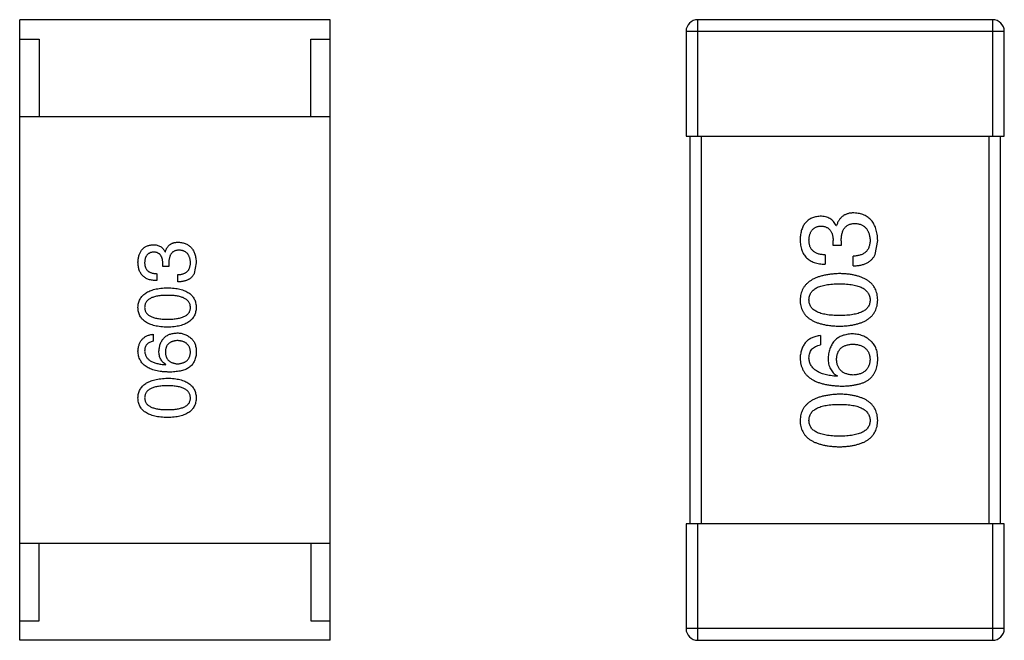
# Model space of a CAD drawing. Header units: inches. Extents: x -39 to 106, y -45 to 75.
# Tile 130 of 222: x 33.65 to 36.19, y 8.63 to 10.23. Entities that reach past the tile are written whole.
import ezdxf

# ---------------------------------------------------------------- set-up
doc = ezdxf.new("R2010")
doc.units = ezdxf.units.IN
doc.header["$LTSCALE"] = 1.21
doc.header["$MEASUREMENT"] = 0
doc.layers.get('0').update_dxf_attribs({"linetype": 'CONTINUOUS'})

msp = doc.modelspace()

# ---------------------------------------------------------------- linework, layer by layer
at = {"color": 7, "linetype": 'Continuous'}
for p, q in [((34.4516, 10.23), (33.6516, 10.23)), ((33.6516, 8.63), (33.6516, 10.23)), ((34.4516, 8.63), (34.4516, 10.23)), ((36.1589, 10.23), (35.3989, 10.23)), ((35.3989, 9.93), (35.3989, 10.23)), ((36.1589, 10.23), (36.1589, 9.93)), ((33.6516, 10.18), (33.7016, 10.18)), ((33.7016, 10.18), (33.7016, 9.98)), ((34.4016, 10.18), (34.4516, 10.18)), ((34.4016, 9.98), (34.4016, 10.18)), ((35.3689, 10.2), (36.1889, 10.2)), ((35.3689, 10.2), (35.3689, 9.93)), ((36.1889, 9.93), (36.1889, 10.2)), ((33.6516, 9.98), (34.4516, 9.98)), ((35.3689, 9.93), (36.1889, 9.93)), ((35.3789, 9.93), (35.3789, 8.93)), ((35.4089, 8.93), (35.4089, 9.93)), ((36.1489, 9.93), (36.1489, 8.93)), ((36.1789, 8.93), (36.1789, 9.93)), ((35.7556, 9.6991), (35.7567, 9.6991)), ((35.7479, 9.6478), (35.7479, 9.6609)), ((35.7687, 9.6478), (35.7479, 9.6478)), ((35.7687, 9.6598), (35.7687, 9.6478)), ((35.8561, 9.6248), (35.8627, 9.6609)), ((34.0261, 9.6318), (34.0269, 9.6318)), ((35.7272, 9.6237), (35.7272, 9.5997)), ((35.7993, 9.5953), (35.7993, 9.6204)), ((34.0203, 9.5933), (34.0203, 9.6031)), ((34.0359, 9.5933), (34.0203, 9.5933)), ((34.0359, 9.6023), (34.0359, 9.5933)), ((34.1064, 9.6031), (34.1015, 9.576)), ((34.0048, 9.5752), (34.0048, 9.5572)), ((34.0589, 9.5539), (34.0589, 9.5728)), ((33.9957, 9.4191), (33.9957, 9.4011)), ((35.7151, 9.4156), (35.7151, 9.3915)), ((34.0277, 9.3404), (34.0285, 9.3413)), ((35.7588, 9.3117), (35.7578, 9.3107)), ((36.1889, 8.93), (35.3689, 8.93)), ((35.3689, 8.93), (35.3689, 8.66)), ((35.3989, 8.63), (35.3989, 8.93)), ((36.1589, 8.93), (36.1589, 8.63)), ((36.1889, 8.66), (36.1889, 8.93)), ((33.6516, 8.88), (34.4516, 8.88)), ((33.7016, 8.68), (33.7016, 8.88)), ((34.4016, 8.88), (34.4016, 8.68)), ((33.6516, 8.68), (33.7016, 8.68)), ((34.4016, 8.68), (34.4516, 8.68)), ((36.1889, 8.66), (35.3689, 8.66)), ((34.4516, 8.63), (33.6516, 8.63)), ((35.3989, 8.63), (36.1589, 8.63))]:
    msp.add_line(p, q, dxfattribs=at)
for centre, start, end in [((35.3989, 10.2), 90, 180), ((36.1589, 10.2), 0, 90), ((35.3989, 8.66), 180, 270), ((36.1589, 8.66), 270, 0)]:
    msp.add_arc(centre, 0.03, start, end, dxfattribs=at)
for points, knots in [([(35.714, 9.7232), (35.7121, 9.723), (35.7082, 9.7227), (35.7025, 9.7216), (35.6973, 9.7201), (35.6924, 9.7183), (35.6879, 9.716), (35.6837, 9.7132), (35.6799, 9.7101), (35.6765, 9.7065), (35.6735, 9.7025), (35.6708, 9.6981), (35.6685, 9.6933), (35.6666, 9.688), (35.665, 9.6824), (35.6639, 9.6763), (35.663, 9.6698), (35.6628, 9.6654), (35.6627, 9.6631)], [0, 0, 0, 0, 0.067521, 0.132139, 0.193339, 0.252064, 0.309083, 0.364848, 0.420021, 0.475612, 0.532002, 0.589602, 0.649896, 0.712634, 0.778603, 0.848416, 0.922155, 1, 1, 1, 1]), ([(35.7556, 9.6991), (35.7546, 9.701), (35.7527, 9.7048), (35.749, 9.7097), (35.7447, 9.7139), (35.7398, 9.7173), (35.7342, 9.7199), (35.728, 9.7218), (35.7212, 9.723), (35.7165, 9.7231), (35.714, 9.7232)], [0, 0, 0, 0, 0.125227, 0.244792, 0.361427, 0.478215, 0.59667, 0.722058, 0.856314, 1, 1, 1, 1]), ([(35.8015, 9.7319), (35.8, 9.7319), (35.7973, 9.7319), (35.7932, 9.7314), (35.7893, 9.7309), (35.7856, 9.7299), (35.7821, 9.7288), (35.7788, 9.7274), (35.7757, 9.7257), (35.7727, 9.7238), (35.77, 9.7216), (35.7675, 9.7191), (35.7652, 9.7164), (35.7631, 9.7135), (35.7612, 9.7102), (35.7594, 9.7068), (35.7579, 9.703), (35.7571, 9.7004), (35.7567, 9.6991)], [0, 0, 0, 0, 0.071215, 0.138707, 0.20396, 0.266995, 0.327734, 0.387609, 0.445602, 0.503345, 0.561136, 0.618597, 0.677672, 0.738255, 0.799989, 0.863961, 0.930555, 1, 1, 1, 1]), ([(35.8627, 9.6609), (35.8625, 9.6636), (35.8623, 9.6689), (35.8614, 9.6767), (35.86, 9.6839), (35.8581, 9.6906), (35.8559, 9.6969), (35.8532, 9.7026), (35.85, 9.7078), (35.8464, 9.7126), (35.8423, 9.7168), (35.8378, 9.7205), (35.8328, 9.7237), (35.8274, 9.7264), (35.8216, 9.7286), (35.8153, 9.7302), (35.8085, 9.7314), (35.8039, 9.7317), (35.8015, 9.7319)], [0, 0, 0, 0, 0.078078, 0.151942, 0.221594, 0.28726, 0.350176, 0.409768, 0.467648, 0.523784, 0.578904, 0.634014, 0.689819, 0.746826, 0.805875, 0.867063, 0.931764, 1, 1, 1, 1]), ([(35.6856, 9.662), (35.6857, 9.6633), (35.6858, 9.666), (35.6863, 9.6699), (35.687, 9.6735), (35.6879, 9.6769), (35.689, 9.68), (35.6904, 9.6829), (35.6919, 9.6856), (35.6938, 9.6879), (35.6958, 9.6901), (35.6981, 9.692), (35.7005, 9.6936), (35.7032, 9.695), (35.7062, 9.6962), (35.7093, 9.697), (35.7127, 9.6977), (35.715, 9.6979), (35.7162, 9.698)], [0, 0, 0, 0, 0.078051, 0.151197, 0.220412, 0.286742, 0.34933, 0.409464, 0.467368, 0.52298, 0.578639, 0.633998, 0.690142, 0.746855, 0.805868, 0.867776, 0.932345, 1, 1, 1, 1]), ([(35.7162, 9.698), (35.7175, 9.698), (35.7199, 9.6978), (35.7234, 9.6973), (35.7266, 9.6965), (35.7297, 9.6954), (35.7325, 9.694), (35.735, 9.6923), (35.7374, 9.6904), (35.7395, 9.6882), (35.7414, 9.6857), (35.743, 9.683), (35.7444, 9.68), (35.7456, 9.6767), (35.7465, 9.6731), (35.7472, 9.6693), (35.7477, 9.6652), (35.7479, 9.6623), (35.7479, 9.6609)], [0, 0, 0, 0, 0.067741, 0.131599, 0.192143, 0.249977, 0.306453, 0.361639, 0.416449, 0.471489, 0.527582, 0.584873, 0.644974, 0.70814, 0.77492, 0.845909, 0.920585, 1, 1, 1, 1]), ([(35.7687, 9.6598), (35.7687, 9.6616), (35.7687, 9.6651), (35.7692, 9.6702), (35.7698, 9.6749), (35.7709, 9.6793), (35.7721, 9.6834), (35.7736, 9.6871), (35.7755, 9.6904), (35.7776, 9.6934), (35.78, 9.6961), (35.7827, 9.6983), (35.7857, 9.7003), (35.789, 9.7019), (35.7925, 9.7031), (35.7963, 9.704), (35.8005, 9.7045), (35.8033, 9.7046), (35.8048, 9.7046)], [0, 0, 0, 0, 0.082495, 0.159728, 0.232496, 0.300725, 0.365163, 0.425859, 0.483728, 0.538892, 0.592921, 0.646195, 0.699968, 0.754746, 0.811387, 0.870806, 0.933482, 1, 1, 1, 1]), ([(35.8048, 9.7046), (35.8062, 9.7045), (35.8091, 9.7043), (35.8132, 9.7035), (35.8171, 9.7025), (35.8206, 9.7012), (35.824, 9.6995), (35.8271, 9.6977), (35.8298, 9.6954), (35.8324, 9.6929), (35.8347, 9.69), (35.8367, 9.6869), (35.8384, 9.6835), (35.8399, 9.6797), (35.841, 9.6757), (35.842, 9.6714), (35.8427, 9.6668), (35.8429, 9.6636), (35.843, 9.662)], [0, 0, 0, 0, 0.068514, 0.133941, 0.195994, 0.255362, 0.312994, 0.369441, 0.424687, 0.480522, 0.537148, 0.594801, 0.654411, 0.716817, 0.781981, 0.850498, 0.923306, 1, 1, 1, 1]), ([(33.9564, 9.6047), (33.9565, 9.6065), (33.9566, 9.6098), (33.9573, 9.6147), (33.9582, 9.6192), (33.9594, 9.6235), (33.9608, 9.6274), (33.9625, 9.631), (33.9645, 9.6344), (33.9668, 9.6373), (33.9693, 9.64), (33.9722, 9.6424), (33.9753, 9.6444), (33.9787, 9.6462), (33.9824, 9.6476), (33.9863, 9.6486), (33.9905, 9.6494), (33.9934, 9.6497), (33.9949, 9.6498)], [0, 0, 0, 0, 0.077845, 0.151584, 0.221397, 0.287366, 0.350104, 0.410398, 0.467998, 0.524388, 0.579979, 0.635152, 0.690917, 0.747936, 0.806661, 0.867861, 0.932479, 1, 1, 1, 1]), ([(33.9949, 9.6498), (33.9968, 9.6498), (34.0003, 9.6497), (34.0054, 9.6488), (34.01, 9.6474), (34.0142, 9.6455), (34.0179, 9.6429), (34.0212, 9.6397), (34.0239, 9.636), (34.0253, 9.6332), (34.0261, 9.6318)], [0, 0, 0, 0, 0.143686, 0.277942, 0.40333, 0.521785, 0.638573, 0.755208, 0.874773, 1, 1, 1, 1]), ([(34.0269, 9.6318), (34.0272, 9.6328), (34.0278, 9.6347), (34.0289, 9.6375), (34.0303, 9.6401), (34.0317, 9.6425), (34.0333, 9.6447), (34.035, 9.6468), (34.0369, 9.6486), (34.0389, 9.6503), (34.0411, 9.6517), (34.0435, 9.653), (34.0459, 9.654), (34.0486, 9.6549), (34.0513, 9.6556), (34.0543, 9.656), (34.0573, 9.6563), (34.0594, 9.6564), (34.0605, 9.6564)], [0, 0, 0, 0, 0.069445, 0.136039, 0.200011, 0.261745, 0.322328, 0.381403, 0.438864, 0.496655, 0.554398, 0.612391, 0.672266, 0.733005, 0.79604, 0.861293, 0.928785, 1, 1, 1, 1]), ([(34.0605, 9.6564), (34.0623, 9.6562), (34.0658, 9.656), (34.0708, 9.6551), (34.0756, 9.6539), (34.0799, 9.6522), (34.084, 9.6502), (34.0877, 9.6478), (34.0911, 9.645), (34.0942, 9.6419), (34.0969, 9.6383), (34.0993, 9.6344), (34.1013, 9.6301), (34.103, 9.6254), (34.1044, 9.6204), (34.1054, 9.615), (34.1061, 9.6092), (34.1063, 9.6052), (34.1064, 9.6031)], [0, 0, 0, 0, 0.068236, 0.132937, 0.194125, 0.253174, 0.310181, 0.365986, 0.421096, 0.476216, 0.532352, 0.590232, 0.649824, 0.71274, 0.778406, 0.848058, 0.921922, 1, 1, 1, 1]), ([(35.6627, 9.6631), (35.6628, 9.6605), (35.6629, 9.6556), (35.6638, 9.6486), (35.6651, 9.6419), (35.667, 9.6358), (35.6693, 9.6301), (35.6721, 9.6249), (35.6754, 9.6202), (35.6793, 9.616), (35.6836, 9.6122), (35.6884, 9.609), (35.6937, 9.6062), (35.6994, 9.6039), (35.7057, 9.6021), (35.7124, 9.6008), (35.7196, 9.5999), (35.7246, 9.5998), (35.7272, 9.5997)], [0, 0, 0, 0, 0.073232, 0.142595, 0.207997, 0.270074, 0.329156, 0.386529, 0.441846, 0.496976, 0.551877, 0.607941, 0.665637, 0.725446, 0.788542, 0.855101, 0.925196, 1, 1, 1, 1]), ([(35.7272, 9.6237), (35.7255, 9.6238), (35.7222, 9.6239), (35.7175, 9.6245), (35.7131, 9.6253), (35.709, 9.6264), (35.7053, 9.6278), (35.7019, 9.6295), (35.6987, 9.6315), (35.696, 9.6338), (35.6935, 9.6363), (35.6914, 9.6391), (35.6896, 9.6423), (35.6881, 9.6457), (35.687, 9.6493), (35.6862, 9.6533), (35.6857, 9.6575), (35.6857, 9.6605), (35.6856, 9.662)], [0, 0, 0, 0, 0.078134, 0.15164, 0.221358, 0.286689, 0.348614, 0.407697, 0.464247, 0.520153, 0.574432, 0.629291, 0.684538, 0.742032, 0.801329, 0.863637, 0.930123, 1, 1, 1, 1]), ([(35.843, 9.662), (35.843, 9.6603), (35.8429, 9.6571), (35.8424, 9.6525), (35.8415, 9.6482), (35.8403, 9.6443), (35.8388, 9.6405), (35.8369, 9.6371), (35.8347, 9.6341), (35.8321, 9.6313), (35.8292, 9.6289), (35.8259, 9.6267), (35.8223, 9.6249), (35.8184, 9.6233), (35.8141, 9.6221), (35.8094, 9.6213), (35.8045, 9.6206), (35.8011, 9.6205), (35.7993, 9.6204)], [0, 0, 0, 0, 0.071272, 0.13882, 0.201858, 0.262757, 0.320043, 0.376709, 0.431462, 0.486034, 0.541209, 0.597703, 0.65589, 0.717768, 0.782056, 0.850407, 0.92277, 1, 1, 1, 1]), ([(33.9966, 9.631), (33.9957, 9.6309), (33.9939, 9.6307), (33.9914, 9.6302), (33.989, 9.6296), (33.9868, 9.6287), (33.9848, 9.6277), (33.9829, 9.6264), (33.9812, 9.625), (33.9797, 9.6234), (33.9783, 9.6216), (33.9772, 9.6196), (33.9761, 9.6175), (33.9753, 9.6151), (33.9746, 9.6126), (33.9741, 9.6099), (33.9737, 9.607), (33.9737, 9.605), (33.9736, 9.6039)], [0, 0, 0, 0, 0.067655, 0.132224, 0.194132, 0.253145, 0.309858, 0.366002, 0.421361, 0.47702, 0.532632, 0.590536, 0.65067, 0.713258, 0.779588, 0.848803, 0.921949, 1, 1, 1, 1]), ([(34.0203, 9.6031), (34.0203, 9.6042), (34.0202, 9.6063), (34.0198, 9.6094), (34.0193, 9.6123), (34.0186, 9.615), (34.0177, 9.6174), (34.0166, 9.6197), (34.0154, 9.6217), (34.014, 9.6236), (34.0124, 9.6253), (34.0107, 9.6267), (34.0087, 9.628), (34.0066, 9.629), (34.0044, 9.6298), (34.0019, 9.6304), (33.9993, 9.6308), (33.9975, 9.6309), (33.9966, 9.631)], [0, 0, 0, 0, 0.079415, 0.154091, 0.22508, 0.29186, 0.355026, 0.415127, 0.472418, 0.528511, 0.583551, 0.638361, 0.693547, 0.750023, 0.807857, 0.868401, 0.932259, 1, 1, 1, 1]), ([(34.063, 9.6359), (34.0619, 9.6359), (34.0597, 9.6358), (34.0566, 9.6354), (34.0538, 9.6348), (34.0511, 9.6339), (34.0487, 9.6327), (34.0464, 9.6312), (34.0444, 9.6295), (34.0426, 9.6275), (34.041, 9.6252), (34.0396, 9.6228), (34.0385, 9.62), (34.0376, 9.6169), (34.0368, 9.6136), (34.0363, 9.6101), (34.0359, 9.6063), (34.0359, 9.6036), (34.0359, 9.6023)], [0, 0, 0, 0, 0.066518, 0.129194, 0.188613, 0.245254, 0.300032, 0.353805, 0.407079, 0.461108, 0.516272, 0.574141, 0.634837, 0.699275, 0.767504, 0.840272, 0.917505, 1, 1, 1, 1]), ([(34.0916, 9.6039), (34.0916, 9.6051), (34.0914, 9.6075), (34.0909, 9.611), (34.0902, 9.6142), (34.0893, 9.6172), (34.0882, 9.62), (34.0869, 9.6226), (34.0854, 9.625), (34.0837, 9.6271), (34.0818, 9.629), (34.0797, 9.6307), (34.0774, 9.6321), (34.0749, 9.6333), (34.0722, 9.6343), (34.0693, 9.6351), (34.0662, 9.6356), (34.064, 9.6358), (34.063, 9.6359)], [0, 0, 0, 0, 0.076694, 0.149502, 0.218019, 0.283183, 0.345589, 0.405199, 0.462852, 0.519478, 0.575313, 0.630559, 0.687006, 0.744638, 0.804006, 0.866059, 0.931486, 1, 1, 1, 1]), ([(35.7993, 9.5953), (35.8011, 9.5954), (35.8046, 9.5955), (35.8097, 9.5959), (35.8145, 9.5966), (35.8192, 9.5975), (35.8236, 9.5986), (35.8277, 9.5999), (35.8317, 9.6014), (35.8353, 9.6032), (35.8388, 9.6051), (35.842, 9.6073), (35.845, 9.6097), (35.8477, 9.6123), (35.8502, 9.6151), (35.8524, 9.6181), (35.8545, 9.6213), (35.8556, 9.6236), (35.8561, 9.6248)], [0, 0, 0, 0, 0.078937, 0.154495, 0.226898, 0.296844, 0.363348, 0.427781, 0.48946, 0.549586, 0.607902, 0.664733, 0.720805, 0.776157, 0.831175, 0.886736, 0.943094, 1, 1, 1, 1]), ([(34.0048, 9.5572), (34.0028, 9.5573), (33.9991, 9.5574), (33.9937, 9.558), (33.9886, 9.559), (33.984, 9.5604), (33.9796, 9.5621), (33.9757, 9.5642), (33.9721, 9.5666), (33.9688, 9.5694), (33.966, 9.5726), (33.9635, 9.5761), (33.9614, 9.58), (33.9596, 9.5843), (33.9582, 9.5889), (33.9573, 9.5939), (33.9566, 9.5992), (33.9565, 9.6029), (33.9564, 9.6047)], [0, 0, 0, 0, 0.074804, 0.144899, 0.211458, 0.274554, 0.334363, 0.392059, 0.448123, 0.503024, 0.558154, 0.613471, 0.670844, 0.729926, 0.792003, 0.857405, 0.926768, 1, 1, 1, 1]), ([(33.9736, 9.6039), (33.9736, 9.6028), (33.9737, 9.6006), (33.974, 9.5974), (33.9746, 9.5944), (33.9755, 9.5917), (33.9766, 9.5891), (33.9779, 9.5868), (33.9795, 9.5847), (33.9814, 9.5828), (33.9834, 9.5811), (33.9858, 9.5796), (33.9884, 9.5783), (33.9912, 9.5773), (33.9942, 9.5764), (33.9975, 9.5758), (34.0011, 9.5754), (34.0035, 9.5753), (34.0048, 9.5752)], [0, 0, 0, 0, 0.069877, 0.136363, 0.198671, 0.257968, 0.315462, 0.370709, 0.425568, 0.479847, 0.535753, 0.592303, 0.651386, 0.713311, 0.778642, 0.84836, 0.921866, 1, 1, 1, 1]), ([(34.0589, 9.5728), (34.0602, 9.5728), (34.0628, 9.5729), (34.0665, 9.5734), (34.0699, 9.574), (34.0732, 9.575), (34.0761, 9.5761), (34.0788, 9.5775), (34.0813, 9.5791), (34.0835, 9.5809), (34.0854, 9.583), (34.0871, 9.5853), (34.0885, 9.5878), (34.0896, 9.5906), (34.0905, 9.5936), (34.0912, 9.5969), (34.0916, 9.6003), (34.0916, 9.6027), (34.0916, 9.6039)], [0, 0, 0, 0, 0.07723, 0.149593, 0.217944, 0.282232, 0.34411, 0.402297, 0.458791, 0.513966, 0.568538, 0.623291, 0.679957, 0.737243, 0.798142, 0.86118, 0.928728, 1, 1, 1, 1]), ([(34.1015, 9.576), (34.1011, 9.5752), (34.1002, 9.5734), (34.0987, 9.571), (34.097, 9.5687), (34.0952, 9.5666), (34.0931, 9.5647), (34.0909, 9.5629), (34.0885, 9.5613), (34.0859, 9.5598), (34.0831, 9.5585), (34.0802, 9.5573), (34.0771, 9.5564), (34.0738, 9.5556), (34.0703, 9.5549), (34.0666, 9.5544), (34.0628, 9.5541), (34.0602, 9.554), (34.0589, 9.5539)], [0, 0, 0, 0, 0.056906, 0.113264, 0.168825, 0.223843, 0.279195, 0.335267, 0.392098, 0.450414, 0.51054, 0.572219, 0.636652, 0.703156, 0.773102, 0.845505, 0.921063, 1, 1, 1, 1]), ([(35.7643, 9.5754), (35.7603, 9.5752), (35.7525, 9.5749), (35.7412, 9.5737), (35.7306, 9.5721), (35.7208, 9.5701), (35.7118, 9.5675), (35.7035, 9.5645), (35.696, 9.561), (35.6892, 9.557), (35.6832, 9.5525), (35.6779, 9.5475), (35.6734, 9.542), (35.6697, 9.5361), (35.6668, 9.5296), (35.6646, 9.5227), (35.6631, 9.5153), (35.6628, 9.5102), (35.6627, 9.5076)], [0, 0, 0, 0, 0.088475, 0.171606, 0.249595, 0.322626, 0.391327, 0.455765, 0.516374, 0.573675, 0.628522, 0.681161, 0.732559, 0.783563, 0.83504, 0.887639, 0.942585, 1, 1, 1, 1]), ([(35.8627, 9.5076), (35.8626, 9.5103), (35.8623, 9.5154), (35.8611, 9.523), (35.859, 9.53), (35.8563, 9.5365), (35.8527, 9.5425), (35.8484, 9.548), (35.8434, 9.553), (35.8375, 9.5575), (35.831, 9.5615), (35.8236, 9.565), (35.8156, 9.568), (35.8068, 9.5705), (35.7972, 9.5725), (35.7869, 9.574), (35.7759, 9.575), (35.7682, 9.5752), (35.7643, 9.5754)], [0, 0, 0, 0, 0.059134, 0.115603, 0.169236, 0.221572, 0.273254, 0.32474, 0.377319, 0.431815, 0.488555, 0.548609, 0.612242, 0.680182, 0.75251, 0.829782, 0.91231, 1, 1, 1, 1]), ([(35.6856, 9.5076), (35.6857, 9.5093), (35.6858, 9.5126), (35.6867, 9.5173), (35.6883, 9.5218), (35.6904, 9.5259), (35.6933, 9.5296), (35.6967, 9.5331), (35.7007, 9.5361), (35.7054, 9.5389), (35.7106, 9.5414), (35.7165, 9.5435), (35.723, 9.5452), (35.73, 9.5467), (35.7377, 9.5478), (35.7461, 9.5486), (35.755, 9.5491), (35.7611, 9.5491), (35.7643, 9.5492)], [0, 0, 0, 0, 0.050604, 0.098688, 0.145699, 0.191791, 0.238625, 0.286717, 0.337546, 0.391814, 0.449755, 0.512106, 0.579685, 0.652048, 0.730262, 0.814146, 0.904281, 1, 1, 1, 1]), ([(35.7643, 9.5492), (35.7674, 9.5491), (35.7735, 9.5491), (35.7823, 9.5486), (35.7905, 9.5478), (35.7982, 9.5467), (35.8052, 9.5452), (35.8116, 9.5434), (35.8175, 9.5414), (35.8227, 9.5389), (35.8274, 9.5362), (35.8314, 9.533), (35.8349, 9.5296), (35.8377, 9.5259), (35.84, 9.5218), (35.8417, 9.5173), (35.8427, 9.5126), (35.8429, 9.5093), (35.843, 9.5076)], [0, 0, 0, 0, 0.094834, 0.184067, 0.267029, 0.344713, 0.417334, 0.484367, 0.546941, 0.604717, 0.65953, 0.710539, 0.759381, 0.806382, 0.853027, 0.900623, 0.949121, 1, 1, 1, 1]), ([(33.9564, 9.4882), (33.9565, 9.4901), (33.9567, 9.494), (33.9578, 9.4995), (33.9595, 9.5047), (33.9617, 9.5095), (33.9644, 9.514), (33.9678, 9.5181), (33.9718, 9.5218), (33.9763, 9.5252), (33.9814, 9.5282), (33.987, 9.5308), (33.9932, 9.5331), (34, 9.535), (34.0074, 9.5365), (34.0153, 9.5377), (34.0238, 9.5386), (34.0296, 9.5388), (34.0326, 9.539)], [0, 0, 0, 0, 0.057415, 0.112361, 0.16496, 0.216437, 0.267441, 0.318839, 0.371478, 0.426325, 0.483626, 0.544235, 0.608673, 0.677374, 0.750405, 0.828394, 0.911525, 1, 1, 1, 1]), ([(34.0326, 9.5193), (34.0302, 9.5193), (34.0256, 9.5192), (34.0189, 9.5189), (34.0127, 9.5183), (34.0069, 9.5174), (34.0016, 9.5164), (33.9968, 9.515), (33.9924, 9.5135), (33.9884, 9.5117), (33.9849, 9.5095), (33.9819, 9.5072), (33.9793, 9.5047), (33.9772, 9.5019), (33.9756, 9.4988), (33.9744, 9.4954), (33.9738, 9.4919), (33.9737, 9.4894), (33.9736, 9.4882)], [0, 0, 0, 0, 0.095719, 0.185854, 0.269738, 0.347952, 0.420315, 0.487894, 0.550245, 0.608186, 0.662454, 0.713283, 0.761375, 0.808209, 0.854301, 0.901312, 0.949396, 1, 1, 1, 1]), ([(34.0326, 9.539), (34.0356, 9.5389), (34.0413, 9.5387), (34.0496, 9.5379), (34.0573, 9.5368), (34.0645, 9.5353), (34.0711, 9.5334), (34.0771, 9.5312), (34.0826, 9.5286), (34.0875, 9.5256), (34.0919, 9.5222), (34.0957, 9.5185), (34.0989, 9.5143), (34.1016, 9.5098), (34.1036, 9.5049), (34.1052, 9.4997), (34.1061, 9.494), (34.1063, 9.4901), (34.1064, 9.4882)], [0, 0, 0, 0, 0.08769, 0.170218, 0.24749, 0.319818, 0.387758, 0.451391, 0.511445, 0.568185, 0.622681, 0.67526, 0.726746, 0.778428, 0.830764, 0.884397, 0.940866, 1, 1, 1, 1]), ([(34.0916, 9.4882), (34.0916, 9.4894), (34.0914, 9.4919), (34.0906, 9.4955), (34.0894, 9.4988), (34.0877, 9.5018), (34.0856, 9.5047), (34.083, 9.5072), (34.0799, 9.5096), (34.0764, 9.5116), (34.0725, 9.5135), (34.0681, 9.515), (34.0633, 9.5164), (34.058, 9.5174), (34.0523, 9.5183), (34.0461, 9.5189), (34.0395, 9.5192), (34.035, 9.5193), (34.0326, 9.5193)], [0, 0, 0, 0, 0.050879, 0.099377, 0.146973, 0.193618, 0.240619, 0.289461, 0.34047, 0.395283, 0.453059, 0.515633, 0.582666, 0.655287, 0.732971, 0.815933, 0.905166, 1, 1, 1, 1]), ([(35.6627, 9.5076), (35.6628, 9.505), (35.663, 9.4998), (35.6643, 9.4923), (35.6665, 9.4853), (35.6693, 9.4787), (35.673, 9.4727), (35.6774, 9.4672), (35.6826, 9.4622), (35.6887, 9.4577), (35.6954, 9.4537), (35.703, 9.4503), (35.7113, 9.4472), (35.7204, 9.4448), (35.7303, 9.4427), (35.741, 9.4413), (35.7524, 9.4403), (35.7603, 9.44), (35.7643, 9.4399)], [0, 0, 0, 0, 0.057911, 0.113262, 0.165956, 0.217443, 0.268511, 0.319665, 0.372, 0.426129, 0.483365, 0.543779, 0.607756, 0.676562, 0.749704, 0.827713, 0.911177, 1, 1, 1, 1]), ([(35.7643, 9.4672), (35.7611, 9.4672), (35.755, 9.4673), (35.7461, 9.4678), (35.7377, 9.4685), (35.73, 9.4696), (35.723, 9.4711), (35.7165, 9.4727), (35.7106, 9.4748), (35.7054, 9.4772), (35.7007, 9.4798), (35.6967, 9.4828), (35.6933, 9.4862), (35.6904, 9.4898), (35.6883, 9.4938), (35.6867, 9.4982), (35.6858, 9.5028), (35.6857, 9.506), (35.6856, 9.5076)], [0, 0, 0, 0, 0.096452, 0.187278, 0.271765, 0.350519, 0.423437, 0.491321, 0.554011, 0.612224, 0.666281, 0.717003, 0.764884, 0.811423, 0.856783, 0.902993, 0.950236, 1, 1, 1, 1]), ([(35.7643, 9.4399), (35.7682, 9.44), (35.7759, 9.4403), (35.7869, 9.4413), (35.7972, 9.4427), (35.8068, 9.4448), (35.8156, 9.4473), (35.8236, 9.4503), (35.831, 9.4537), (35.8375, 9.4578), (35.8434, 9.4622), (35.8484, 9.4672), (35.8527, 9.4727), (35.8563, 9.4788), (35.859, 9.4853), (35.8611, 9.4923), (35.8623, 9.4998), (35.8626, 9.505), (35.8627, 9.5076)], [0, 0, 0, 0, 0.087693, 0.170223, 0.247496, 0.319826, 0.387768, 0.451403, 0.511459, 0.568358, 0.622671, 0.675251, 0.726739, 0.778422, 0.830759, 0.884394, 0.940865, 1, 1, 1, 1]), ([(35.843, 9.5076), (35.8429, 9.506), (35.8428, 9.5028), (35.8419, 9.4982), (35.8404, 9.4938), (35.8381, 9.4899), (35.8354, 9.4862), (35.832, 9.4828), (35.8279, 9.4798), (35.8232, 9.4772), (35.818, 9.4748), (35.8121, 9.4727), (35.8056, 9.4711), (35.7986, 9.4696), (35.7909, 9.4685), (35.7826, 9.4678), (35.7736, 9.4673), (35.7675, 9.4672), (35.7643, 9.4672)], [0, 0, 0, 0, 0.049766, 0.097012, 0.143225, 0.188786, 0.235079, 0.282962, 0.333687, 0.387747, 0.445963, 0.508657, 0.576545, 0.649868, 0.72822, 0.812712, 0.903543, 1, 1, 1, 1]), ([(34.0326, 9.4373), (34.0296, 9.4374), (34.0237, 9.4376), (34.0151, 9.4384), (34.0071, 9.4395), (33.9997, 9.441), (33.9929, 9.4429), (33.9867, 9.4451), (33.981, 9.4477), (33.9759, 9.4507), (33.9714, 9.4541), (33.9675, 9.4579), (33.9641, 9.462), (33.9613, 9.4665), (33.9592, 9.4714), (33.9576, 9.4767), (33.9567, 9.4823), (33.9565, 9.4862), (33.9564, 9.4882)], [0, 0, 0, 0, 0.088823, 0.172287, 0.250296, 0.323438, 0.392244, 0.456221, 0.516635, 0.573871, 0.628, 0.680335, 0.731489, 0.782557, 0.834044, 0.886738, 0.942089, 1, 1, 1, 1]), ([(33.9736, 9.4882), (33.9737, 9.4869), (33.9738, 9.4845), (33.9744, 9.4811), (33.9756, 9.4778), (33.9772, 9.4748), (33.9793, 9.4721), (33.9819, 9.4696), (33.9849, 9.4673), (33.9884, 9.4653), (33.9924, 9.4635), (33.9968, 9.462), (34.0016, 9.4607), (34.0069, 9.4596), (34.0127, 9.4588), (34.0189, 9.4583), (34.0256, 9.4579), (34.0302, 9.4579), (34.0326, 9.4578)], [0, 0, 0, 0, 0.049764, 0.097007, 0.143217, 0.188577, 0.235116, 0.282997, 0.333719, 0.387776, 0.445989, 0.508679, 0.576563, 0.649481, 0.728235, 0.812722, 0.903548, 1, 1, 1, 1]), ([(34.0326, 9.4578), (34.035, 9.4579), (34.0396, 9.4579), (34.0463, 9.4583), (34.0525, 9.4588), (34.0583, 9.4596), (34.0636, 9.4607), (34.0685, 9.462), (34.0729, 9.4635), (34.0768, 9.4653), (34.0803, 9.4673), (34.0834, 9.4696), (34.0859, 9.4721), (34.088, 9.4748), (34.0897, 9.4778), (34.0908, 9.4811), (34.0915, 9.4845), (34.0916, 9.4869), (34.0916, 9.4882)], [0, 0, 0, 0, 0.096457, 0.187288, 0.27178, 0.350132, 0.423455, 0.491343, 0.554037, 0.612253, 0.666313, 0.717038, 0.764921, 0.811214, 0.856775, 0.902988, 0.950234, 1, 1, 1, 1]), ([(34.1064, 9.4882), (34.1063, 9.4862), (34.1061, 9.4823), (34.1052, 9.4767), (34.1036, 9.4714), (34.1016, 9.4665), (34.0989, 9.462), (34.0957, 9.4579), (34.0919, 9.4541), (34.0875, 9.4508), (34.0826, 9.4477), (34.0771, 9.4451), (34.0711, 9.4429), (34.0645, 9.441), (34.0573, 9.4395), (34.0496, 9.4384), (34.0413, 9.4376), (34.0356, 9.4374), (34.0326, 9.4373)], [0, 0, 0, 0, 0.059135, 0.115606, 0.169241, 0.221578, 0.273261, 0.324749, 0.377329, 0.431642, 0.488541, 0.548597, 0.612232, 0.680174, 0.752504, 0.829777, 0.912307, 1, 1, 1, 1]), ([(33.9564, 9.3757), (33.9565, 9.3773), (33.9568, 9.3804), (33.9575, 9.3849), (33.9584, 9.3891), (33.9597, 9.3931), (33.9612, 9.3968), (33.963, 9.4002), (33.9651, 9.4034), (33.9674, 9.4063), (33.97, 9.4088), (33.9729, 9.4111), (33.976, 9.4132), (33.9795, 9.4149), (33.9831, 9.4164), (33.9871, 9.4176), (33.9913, 9.4186), (33.9942, 9.4189), (33.9957, 9.4191)], [0, 0, 0, 0, 0.073784, 0.144317, 0.211047, 0.274818, 0.336501, 0.395724, 0.453465, 0.510016, 0.566585, 0.622844, 0.680328, 0.739335, 0.800408, 0.863904, 0.93053, 1, 1, 1, 1]), ([(34.0105, 9.3757), (34.0107, 9.3775), (34.011, 9.3811), (34.0119, 9.3862), (34.013, 9.391), (34.0146, 9.3955), (34.0164, 9.3996), (34.0185, 9.4034), (34.021, 9.4068), (34.0238, 9.4099), (34.0268, 9.4127), (34.0303, 9.4151), (34.034, 9.4172), (34.038, 9.419), (34.0424, 9.4203), (34.047, 9.4214), (34.052, 9.4221), (34.0555, 9.4223), (34.0572, 9.4224)], [0, 0, 0, 0, 0.074228, 0.144548, 0.211288, 0.274576, 0.335162, 0.393915, 0.450599, 0.506657, 0.562409, 0.618617, 0.676096, 0.735061, 0.79654, 0.860906, 0.928473, 1, 1, 1, 1]), ([(34.0572, 9.4224), (34.059, 9.4224), (34.0624, 9.4223), (34.0675, 9.4216), (34.0724, 9.4204), (34.0771, 9.4188), (34.0817, 9.4167), (34.086, 9.4142), (34.0902, 9.4112), (34.0928, 9.4088), (34.0941, 9.4077)], [0, 0, 0, 0, 0.12904, 0.253809, 0.377066, 0.499122, 0.621469, 0.744665, 0.870607, 1, 1, 1, 1]), ([(35.7151, 9.4156), (35.7131, 9.4153), (35.7092, 9.4148), (35.7036, 9.4135), (35.6983, 9.412), (35.6934, 9.41), (35.6889, 9.4077), (35.6847, 9.4049), (35.6808, 9.4019), (35.6773, 9.3984), (35.6743, 9.3946), (35.6715, 9.3904), (35.6691, 9.3858), (35.6671, 9.3809), (35.6654, 9.3756), (35.6641, 9.3699), (35.6632, 9.3639), (35.6629, 9.3598), (35.6627, 9.3577)], [0, 0, 0, 0, 0.06947, 0.136096, 0.199592, 0.260665, 0.319672, 0.377156, 0.433415, 0.489984, 0.546535, 0.604276, 0.663499, 0.725182, 0.788953, 0.855683, 0.926216, 1, 1, 1, 1]), ([(35.7971, 9.4199), (35.7947, 9.4198), (35.7902, 9.4196), (35.7835, 9.4186), (35.7773, 9.4172), (35.7715, 9.4154), (35.7661, 9.4131), (35.7612, 9.4102), (35.7566, 9.4071), (35.7525, 9.4033), (35.7488, 9.3992), (35.7455, 9.3946), (35.7427, 9.3895), (35.7402, 9.384), (35.7382, 9.3781), (35.7367, 9.3717), (35.7355, 9.3648), (35.735, 9.3601), (35.7348, 9.3577)], [0, 0, 0, 0, 0.071527, 0.139094, 0.20346, 0.264939, 0.323904, 0.381383, 0.437591, 0.493343, 0.549401, 0.606085, 0.664838, 0.725424, 0.788712, 0.855452, 0.925772, 1, 1, 1, 1]), ([(35.8463, 9.4003), (35.8445, 9.4018), (35.8411, 9.4049), (35.8355, 9.409), (35.8297, 9.4123), (35.8237, 9.4152), (35.8173, 9.4173), (35.8108, 9.4188), (35.804, 9.4197), (35.7994, 9.4199), (35.7971, 9.4199)], [0, 0, 0, 0, 0.129393, 0.255335, 0.378531, 0.500878, 0.622934, 0.746191, 0.87096, 1, 1, 1, 1]), ([(33.9957, 9.4011), (33.994, 9.4007), (33.9907, 9.4), (33.9861, 9.3981), (33.9822, 9.3958), (33.979, 9.3928), (33.9766, 9.3893), (33.9749, 9.3852), (33.9738, 9.3806), (33.9737, 9.3774), (33.9736, 9.3757)], [0, 0, 0, 0, 0.1439, 0.274233, 0.394478, 0.509388, 0.621911, 0.738504, 0.863414, 1, 1, 1, 1]), ([(34.058, 9.4027), (34.0568, 9.4026), (34.0544, 9.4025), (34.051, 9.402), (34.0477, 9.4012), (34.0447, 9.4003), (34.042, 9.3992), (34.0394, 9.3979), (34.0371, 9.3963), (34.035, 9.3946), (34.0332, 9.3926), (34.0316, 9.3905), (34.0302, 9.3881), (34.0291, 9.3855), (34.0282, 9.3827), (34.0275, 9.3797), (34.027, 9.3765), (34.0269, 9.3743), (34.0269, 9.3732)], [0, 0, 0, 0, 0.076288, 0.14871, 0.216387, 0.281386, 0.342528, 0.402111, 0.4591, 0.514852, 0.569974, 0.625644, 0.682226, 0.740156, 0.800362, 0.863471, 0.930116, 1, 1, 1, 1]), ([(34.0916, 9.374), (34.0915, 9.3751), (34.0914, 9.3773), (34.0908, 9.3804), (34.09, 9.3833), (34.089, 9.386), (34.0877, 9.3885), (34.0862, 9.3908), (34.0844, 9.3929), (34.0824, 9.3948), (34.0802, 9.3965), (34.0777, 9.398), (34.075, 9.3993), (34.0721, 9.4004), (34.0689, 9.4013), (34.0655, 9.402), (34.0619, 9.4025), (34.0593, 9.4026), (34.058, 9.4027)], [0, 0, 0, 0, 0.066682, 0.130303, 0.190802, 0.248749, 0.30534, 0.361219, 0.415721, 0.471765, 0.528279, 0.586428, 0.64659, 0.710143, 0.776461, 0.846692, 0.921137, 1, 1, 1, 1]), ([(34.0941, 9.4077), (34.0952, 9.4067), (34.0973, 9.4048), (34.0999, 9.4013), (34.1021, 9.3974), (34.1038, 9.393), (34.1052, 9.3881), (34.106, 9.3828), (34.1065, 9.3769), (34.1064, 9.3729), (34.1064, 9.3708)], [0, 0, 0, 0, 0.105033, 0.21147, 0.321511, 0.438526, 0.563605, 0.698055, 0.843218, 1, 1, 1, 1]), ([(35.6856, 9.3577), (35.6857, 9.3599), (35.6858, 9.3642), (35.6873, 9.3704), (35.6896, 9.3758), (35.6929, 9.3805), (35.6971, 9.3844), (35.7023, 9.3876), (35.7084, 9.39), (35.7128, 9.391), (35.7151, 9.3915)], [0, 0, 0, 0, 0.136586, 0.261496, 0.378089, 0.490612, 0.605522, 0.725767, 0.8561, 1, 1, 1, 1]), ([(35.7567, 9.3544), (35.7567, 9.3559), (35.7569, 9.3588), (35.7575, 9.363), (35.7584, 9.367), (35.7596, 9.3707), (35.7611, 9.3742), (35.7629, 9.3773), (35.7651, 9.3802), (35.7675, 9.3829), (35.7703, 9.3852), (35.7734, 9.3873), (35.7768, 9.389), (35.7805, 9.3905), (35.7845, 9.3917), (35.7888, 9.3927), (35.7934, 9.3934), (35.7966, 9.3936), (35.7982, 9.3937)], [0, 0, 0, 0, 0.069884, 0.136529, 0.199638, 0.259844, 0.317774, 0.374356, 0.430026, 0.485148, 0.5409, 0.597889, 0.657472, 0.718614, 0.783613, 0.85129, 0.923712, 1, 1, 1, 1]), ([(35.7982, 9.3937), (35.7999, 9.3936), (35.8033, 9.3934), (35.8081, 9.3927), (35.8127, 9.3918), (35.8169, 9.3906), (35.8209, 9.3892), (35.8244, 9.3874), (35.8278, 9.3854), (35.8307, 9.3831), (35.8334, 9.3806), (35.8358, 9.3778), (35.8378, 9.3747), (35.8395, 9.3714), (35.8409, 9.3678), (35.8419, 9.3639), (35.8426, 9.3598), (35.8429, 9.3569), (35.843, 9.3555)], [0, 0, 0, 0, 0.078863, 0.153308, 0.223539, 0.289857, 0.35341, 0.413572, 0.471721, 0.528235, 0.584279, 0.638781, 0.69466, 0.751251, 0.809198, 0.869697, 0.933318, 1, 1, 1, 1]), ([(35.8627, 9.3511), (35.8627, 9.3539), (35.8628, 9.3593), (35.8622, 9.3671), (35.8611, 9.3743), (35.8593, 9.3808), (35.8569, 9.3867), (35.854, 9.3919), (35.8505, 9.3965), (35.8477, 9.399), (35.8463, 9.4003)], [0, 0, 0, 0, 0.156782, 0.301945, 0.436395, 0.561474, 0.678489, 0.78853, 0.894967, 1, 1, 1, 1]), ([(34.0359, 9.3216), (34.0328, 9.3217), (34.0266, 9.3219), (34.0178, 9.3227), (34.0095, 9.3239), (34.0019, 9.3255), (33.9948, 9.3274), (33.9883, 9.3298), (33.9824, 9.3326), (33.9771, 9.3358), (33.9724, 9.3394), (33.9683, 9.3434), (33.9648, 9.3478), (33.9619, 9.3526), (33.9596, 9.3578), (33.9579, 9.3634), (33.9568, 9.3694), (33.9565, 9.3736), (33.9564, 9.3757)], [0, 0, 0, 0, 0.087517, 0.169686, 0.246944, 0.319347, 0.387088, 0.450961, 0.511075, 0.567974, 0.622351, 0.675039, 0.726853, 0.778688, 0.83093, 0.884738, 0.941043, 1, 1, 1, 1]), ([(33.9736, 9.3757), (33.9737, 9.3744), (33.9739, 9.3718), (33.9748, 9.3682), (33.9759, 9.3647), (33.9776, 9.3615), (33.9795, 9.3584), (33.982, 9.3557), (33.9848, 9.3531), (33.988, 9.3508), (33.9916, 9.3487), (33.9956, 9.3468), (34, 9.3452), (34.0047, 9.3438), (34.0099, 9.3426), (34.0155, 9.3417), (34.0215, 9.3409), (34.0256, 9.3406), (34.0277, 9.3404)], [0, 0, 0, 0, 0.054741, 0.107075, 0.158339, 0.208382, 0.258772, 0.310045, 0.362765, 0.417822, 0.475982, 0.537466, 0.602901, 0.673037, 0.747247, 0.826291, 0.910782, 1, 1, 1, 1]), ([(34.0285, 9.3413), (34.0271, 9.3421), (34.0243, 9.3438), (34.0206, 9.347), (34.0174, 9.3506), (34.0149, 9.3548), (34.0129, 9.3594), (34.0115, 9.3644), (34.0106, 9.3699), (34.0105, 9.3737), (34.0105, 9.3757)], [0, 0, 0, 0, 0.122276, 0.239997, 0.35611, 0.473903, 0.59404, 0.720428, 0.855383, 1, 1, 1, 1]), ([(34.0269, 9.3732), (34.0269, 9.3721), (34.027, 9.3698), (34.0275, 9.3665), (34.0282, 9.3634), (34.0291, 9.3606), (34.0303, 9.3579), (34.0317, 9.3555), (34.0334, 9.3533), (34.0353, 9.3513), (34.0374, 9.3494), (34.0398, 9.3479), (34.0424, 9.3465), (34.0452, 9.3454), (34.0483, 9.3444), (34.0516, 9.3437), (34.0551, 9.3431), (34.0576, 9.343), (34.0589, 9.3429)], [0, 0, 0, 0, 0.070453, 0.136523, 0.199866, 0.260392, 0.318446, 0.374657, 0.430182, 0.485556, 0.541071, 0.598396, 0.657208, 0.718642, 0.783247, 0.851631, 0.923928, 1, 1, 1, 1]), ([(34.0589, 9.3429), (34.0602, 9.343), (34.0627, 9.3431), (34.0663, 9.3437), (34.0697, 9.3444), (34.0729, 9.3454), (34.0758, 9.3466), (34.0784, 9.348), (34.0809, 9.3496), (34.083, 9.3515), (34.085, 9.3535), (34.0867, 9.3558), (34.0882, 9.3583), (34.0893, 9.3611), (34.0903, 9.364), (34.091, 9.3672), (34.0915, 9.3705), (34.0916, 9.3728), (34.0916, 9.374)], [0, 0, 0, 0, 0.076467, 0.148148, 0.216496, 0.280559, 0.342274, 0.401168, 0.458322, 0.514073, 0.569257, 0.62465, 0.68124, 0.739113, 0.799947, 0.862804, 0.929597, 1, 1, 1, 1]), ([(34.1064, 9.3708), (34.1063, 9.3687), (34.1061, 9.3647), (34.105, 9.3589), (34.1034, 9.3534), (34.1012, 9.3484), (34.0984, 9.3437), (34.0951, 9.3395), (34.0912, 9.3356), (34.0882, 9.3334), (34.0867, 9.3322)], [0, 0, 0, 0, 0.137449, 0.267856, 0.393219, 0.514735, 0.63397, 0.753734, 0.874967, 1, 1, 1, 1]), ([(35.6627, 9.3577), (35.6628, 9.3548), (35.6632, 9.3493), (35.6646, 9.3413), (35.6669, 9.3338), (35.67, 9.3269), (35.6738, 9.3204), (35.6785, 9.3146), (35.684, 9.3092), (35.6903, 9.3045), (35.6973, 9.3002), (35.7052, 9.2965), (35.7139, 9.2933), (35.7233, 9.2907), (35.7335, 9.2885), (35.7445, 9.287), (35.7563, 9.2859), (35.7645, 9.2856), (35.7687, 9.2855)], [0, 0, 0, 0, 0.058957, 0.115262, 0.16907, 0.221312, 0.273147, 0.324961, 0.377649, 0.432026, 0.488925, 0.549039, 0.612912, 0.680653, 0.753056, 0.830314, 0.912483, 1, 1, 1, 1]), ([(35.7578, 9.3107), (35.7549, 9.3109), (35.7494, 9.3113), (35.7415, 9.3123), (35.7341, 9.3136), (35.7271, 9.3151), (35.7208, 9.317), (35.7149, 9.3192), (35.7096, 9.3217), (35.7048, 9.3244), (35.7005, 9.3276), (35.6968, 9.331), (35.6935, 9.3346), (35.6909, 9.3387), (35.6887, 9.343), (35.6872, 9.3476), (35.686, 9.3525), (35.6858, 9.3559), (35.6856, 9.3577)], [0, 0, 0, 0, 0.089218, 0.173709, 0.252753, 0.326963, 0.397099, 0.462534, 0.524018, 0.582178, 0.637235, 0.689955, 0.741228, 0.791618, 0.841661, 0.892925, 0.945259, 1, 1, 1, 1]), ([(35.7348, 9.3577), (35.7349, 9.355), (35.735, 9.3499), (35.7361, 9.3426), (35.738, 9.3359), (35.7406, 9.3298), (35.744, 9.3243), (35.7482, 9.3194), (35.7532, 9.3152), (35.7569, 9.3129), (35.7588, 9.3117)], [0, 0, 0, 0, 0.144617, 0.279572, 0.40596, 0.526097, 0.64389, 0.760003, 0.877724, 1, 1, 1, 1]), ([(35.7993, 9.3139), (35.7976, 9.314), (35.7943, 9.3143), (35.7896, 9.3149), (35.7852, 9.316), (35.7811, 9.3172), (35.7773, 9.3187), (35.7738, 9.3206), (35.7707, 9.3227), (35.7678, 9.3251), (35.7653, 9.3278), (35.7631, 9.3308), (35.7612, 9.334), (35.7597, 9.3375), (35.7584, 9.3413), (35.7575, 9.3454), (35.7569, 9.3498), (35.7567, 9.3528), (35.7567, 9.3544)], [0, 0, 0, 0, 0.076072, 0.148369, 0.216753, 0.281358, 0.342792, 0.401604, 0.458929, 0.514444, 0.569818, 0.625343, 0.681554, 0.739608, 0.800134, 0.863477, 0.929547, 1, 1, 1, 1]), ([(35.843, 9.3555), (35.8429, 9.3539), (35.8428, 9.3508), (35.8421, 9.3463), (35.8412, 9.3421), (35.8399, 9.3381), (35.8384, 9.3345), (35.8364, 9.3312), (35.8342, 9.3281), (35.8315, 9.3254), (35.8287, 9.3229), (35.8254, 9.3208), (35.8219, 9.3188), (35.818, 9.3173), (35.8137, 9.316), (35.8092, 9.315), (35.8044, 9.3143), (35.801, 9.314), (35.7993, 9.3139)], [0, 0, 0, 0, 0.070403, 0.137196, 0.200053, 0.260887, 0.31876, 0.37535, 0.430743, 0.485927, 0.541678, 0.598832, 0.657726, 0.719441, 0.783504, 0.851852, 0.923533, 1, 1, 1, 1]), ([(35.8364, 9.2997), (35.8385, 9.3012), (35.8424, 9.3041), (35.8476, 9.3094), (35.852, 9.3151), (35.8557, 9.3213), (35.8586, 9.328), (35.8608, 9.3353), (35.8622, 9.343), (35.8625, 9.3483), (35.8627, 9.3511)], [0, 0, 0, 0, 0.125033, 0.246266, 0.36603, 0.485265, 0.606781, 0.732144, 0.862551, 1, 1, 1, 1]), ([(34.0867, 9.3322), (34.0852, 9.3314), (34.0819, 9.3296), (34.0767, 9.3274), (34.071, 9.3256), (34.0649, 9.3242), (34.0583, 9.323), (34.0512, 9.3222), (34.0437, 9.3216), (34.0386, 9.3216), (34.0359, 9.3216)], [0, 0, 0, 0, 0.101889, 0.209155, 0.322694, 0.442863, 0.569758, 0.70479, 0.848502, 1, 1, 1, 1]), ([(33.9564, 9.255), (33.9565, 9.257), (33.9567, 9.2608), (33.9578, 9.2663), (33.9595, 9.2715), (33.9617, 9.2764), (33.9644, 9.2808), (33.9678, 9.2849), (33.9718, 9.2887), (33.9763, 9.292), (33.9814, 9.295), (33.987, 9.2977), (33.9932, 9.2999), (34, 9.3018), (34.0074, 9.3034), (34.0153, 9.3046), (34.0238, 9.3054), (34.0296, 9.3057), (34.0326, 9.3058)], [0, 0, 0, 0, 0.057415, 0.112361, 0.16496, 0.216437, 0.267441, 0.318839, 0.371478, 0.426325, 0.483626, 0.544235, 0.608673, 0.677374, 0.750405, 0.828394, 0.911525, 1, 1, 1, 1]), ([(34.0326, 9.3058), (34.0356, 9.3057), (34.0413, 9.3055), (34.0496, 9.3048), (34.0573, 9.3037), (34.0645, 9.3021), (34.0711, 9.3003), (34.0771, 9.298), (34.0826, 9.2954), (34.0875, 9.2925), (34.0919, 9.2891), (34.0957, 9.2853), (34.0989, 9.2812), (34.1016, 9.2767), (34.1036, 9.2718), (34.1052, 9.2665), (34.1061, 9.2609), (34.1063, 9.257), (34.1064, 9.255)], [0, 0, 0, 0, 0.08769, 0.170218, 0.24749, 0.319818, 0.387758, 0.451391, 0.511445, 0.568185, 0.622681, 0.67526, 0.726746, 0.778428, 0.830764, 0.884397, 0.940866, 1, 1, 1, 1]), ([(35.7687, 9.2855), (35.7722, 9.2855), (35.7791, 9.2856), (35.7891, 9.2863), (35.7985, 9.2874), (35.8073, 9.289), (35.8155, 9.2909), (35.8231, 9.2933), (35.8301, 9.2962), (35.8344, 9.2986), (35.8364, 9.2997)], [0, 0, 0, 0, 0.151498, 0.29521, 0.430242, 0.557137, 0.677306, 0.790845, 0.898111, 1, 1, 1, 1]), ([(34.0326, 9.2862), (34.0302, 9.2861), (34.0256, 9.2861), (34.0189, 9.2857), (34.0127, 9.2851), (34.0069, 9.2843), (34.0016, 9.2832), (33.9968, 9.2819), (33.9924, 9.2803), (33.9884, 9.2785), (33.9849, 9.2764), (33.9819, 9.2741), (33.9793, 9.2715), (33.9772, 9.2687), (33.9756, 9.2656), (33.9744, 9.2623), (33.9738, 9.2587), (33.9737, 9.2563), (33.9736, 9.255)], [0, 0, 0, 0, 0.095719, 0.185854, 0.269738, 0.347952, 0.420315, 0.487894, 0.550245, 0.608186, 0.662454, 0.713283, 0.761375, 0.808209, 0.854301, 0.901312, 0.949396, 1, 1, 1, 1]), ([(34.0916, 9.255), (34.0916, 9.2563), (34.0914, 9.2587), (34.0906, 9.2623), (34.0894, 9.2656), (34.0877, 9.2687), (34.0856, 9.2715), (34.083, 9.2741), (34.0799, 9.2764), (34.0764, 9.2785), (34.0725, 9.2803), (34.0681, 9.2819), (34.0633, 9.2832), (34.058, 9.2843), (34.0523, 9.2851), (34.0461, 9.2857), (34.0395, 9.2861), (34.035, 9.2861), (34.0326, 9.2862)], [0, 0, 0, 0, 0.050879, 0.099377, 0.146973, 0.193618, 0.240619, 0.289461, 0.34047, 0.395283, 0.453059, 0.515633, 0.582666, 0.655287, 0.732971, 0.815933, 0.905166, 1, 1, 1, 1]), ([(35.7643, 9.2645), (35.7603, 9.2643), (35.7525, 9.264), (35.7412, 9.2629), (35.7306, 9.2612), (35.7208, 9.2592), (35.7118, 9.2567), (35.7035, 9.2536), (35.696, 9.2501), (35.6892, 9.2461), (35.6832, 9.2416), (35.6779, 9.2366), (35.6734, 9.2312), (35.6697, 9.2252), (35.6668, 9.2188), (35.6646, 9.2119), (35.6631, 9.2045), (35.6628, 9.1994), (35.6627, 9.1968)], [0, 0, 0, 0, 0.088475, 0.171606, 0.249595, 0.322626, 0.391327, 0.455765, 0.516374, 0.573675, 0.628522, 0.681161, 0.732559, 0.783563, 0.83504, 0.887639, 0.942585, 1, 1, 1, 1]), ([(35.8627, 9.1968), (35.8626, 9.1994), (35.8623, 9.2046), (35.8611, 9.2121), (35.859, 9.2191), (35.8563, 9.2256), (35.8527, 9.2316), (35.8484, 9.2372), (35.8434, 9.2422), (35.8375, 9.2467), (35.831, 9.2507), (35.8236, 9.2541), (35.8156, 9.2571), (35.8068, 9.2596), (35.7972, 9.2616), (35.7869, 9.2631), (35.7759, 9.2641), (35.7682, 9.2644), (35.7643, 9.2645)], [0, 0, 0, 0, 0.059134, 0.115603, 0.169236, 0.221572, 0.273254, 0.32474, 0.377319, 0.431815, 0.488555, 0.548609, 0.612242, 0.680182, 0.75251, 0.829782, 0.91231, 1, 1, 1, 1]), ([(34.0326, 9.2042), (34.0296, 9.2043), (34.0237, 9.2045), (34.0151, 9.2053), (34.0071, 9.2064), (33.9997, 9.2079), (33.9929, 9.2097), (33.9867, 9.212), (33.981, 9.2146), (33.9759, 9.2176), (33.9714, 9.2209), (33.9675, 9.2247), (33.9641, 9.2288), (33.9613, 9.2334), (33.9592, 9.2383), (33.9576, 9.2435), (33.9567, 9.2491), (33.9565, 9.253), (33.9564, 9.255)], [0, 0, 0, 0, 0.088823, 0.172287, 0.250296, 0.323438, 0.392244, 0.456221, 0.516635, 0.573871, 0.628, 0.680335, 0.731489, 0.782557, 0.834044, 0.886738, 0.942089, 1, 1, 1, 1]), ([(33.9736, 9.255), (33.9737, 9.2538), (33.9738, 9.2514), (33.9744, 9.2479), (33.9756, 9.2447), (33.9772, 9.2417), (33.9793, 9.2389), (33.9819, 9.2364), (33.9849, 9.2342), (33.9884, 9.2322), (33.9924, 9.2304), (33.9968, 9.2288), (34.0016, 9.2276), (34.0069, 9.2265), (34.0127, 9.2257), (34.0189, 9.2251), (34.0256, 9.2247), (34.0302, 9.2247), (34.0326, 9.2247)], [0, 0, 0, 0, 0.049764, 0.097007, 0.143217, 0.188577, 0.235116, 0.282997, 0.333719, 0.387776, 0.445989, 0.508679, 0.576563, 0.649481, 0.728235, 0.812722, 0.903548, 1, 1, 1, 1]), ([(34.0326, 9.2247), (34.035, 9.2247), (34.0396, 9.2247), (34.0463, 9.2251), (34.0525, 9.2257), (34.0583, 9.2265), (34.0636, 9.2276), (34.0685, 9.2288), (34.0729, 9.2304), (34.0768, 9.2322), (34.0803, 9.2342), (34.0834, 9.2364), (34.0859, 9.2389), (34.088, 9.2417), (34.0897, 9.2447), (34.0908, 9.2479), (34.0915, 9.2514), (34.0916, 9.2538), (34.0916, 9.255)], [0, 0, 0, 0, 0.096457, 0.187288, 0.27178, 0.350132, 0.423455, 0.491343, 0.554037, 0.612253, 0.666313, 0.717038, 0.764921, 0.811214, 0.856775, 0.902988, 0.950234, 1, 1, 1, 1]), ([(34.1064, 9.255), (34.1063, 9.253), (34.1061, 9.2491), (34.1052, 9.2435), (34.1036, 9.2383), (34.1016, 9.2334), (34.0989, 9.2288), (34.0957, 9.2247), (34.0919, 9.2209), (34.0875, 9.2176), (34.0826, 9.2146), (34.0771, 9.212), (34.0711, 9.2097), (34.0645, 9.2079), (34.0573, 9.2064), (34.0496, 9.2053), (34.0413, 9.2045), (34.0356, 9.2043), (34.0326, 9.2042)], [0, 0, 0, 0, 0.059135, 0.115606, 0.169241, 0.221578, 0.273261, 0.324749, 0.377329, 0.431642, 0.488541, 0.548597, 0.612232, 0.680174, 0.752504, 0.829777, 0.912307, 1, 1, 1, 1]), ([(35.6856, 9.1968), (35.6857, 9.1984), (35.6858, 9.2017), (35.6867, 9.2065), (35.6883, 9.2109), (35.6904, 9.215), (35.6933, 9.2187), (35.6967, 9.2222), (35.7007, 9.2253), (35.7054, 9.2281), (35.7106, 9.2305), (35.7165, 9.2326), (35.723, 9.2343), (35.73, 9.2358), (35.7377, 9.2369), (35.7461, 9.2377), (35.755, 9.2382), (35.7611, 9.2383), (35.7643, 9.2383)], [0, 0, 0, 0, 0.050604, 0.098688, 0.145699, 0.191791, 0.238625, 0.286717, 0.337546, 0.391814, 0.449755, 0.512106, 0.579685, 0.652048, 0.730262, 0.814146, 0.904281, 1, 1, 1, 1]), ([(35.7643, 9.2383), (35.7674, 9.2383), (35.7735, 9.2382), (35.7823, 9.2377), (35.7905, 9.2369), (35.7982, 9.2358), (35.8052, 9.2344), (35.8116, 9.2326), (35.8175, 9.2305), (35.8227, 9.228), (35.8274, 9.2253), (35.8314, 9.2222), (35.8349, 9.2188), (35.8377, 9.215), (35.84, 9.2109), (35.8417, 9.2065), (35.8427, 9.2017), (35.8429, 9.1984), (35.843, 9.1968)], [0, 0, 0, 0, 0.094834, 0.184067, 0.267029, 0.344713, 0.417334, 0.484367, 0.546941, 0.604717, 0.65953, 0.710539, 0.759381, 0.806382, 0.853027, 0.900623, 0.949121, 1, 1, 1, 1]), ([(35.6627, 9.1968), (35.6628, 9.1941), (35.663, 9.1889), (35.6643, 9.1814), (35.6665, 9.1744), (35.6693, 9.1679), (35.673, 9.1618), (35.6774, 9.1563), (35.6826, 9.1513), (35.6887, 9.1469), (35.6954, 9.1428), (35.703, 9.1394), (35.7113, 9.1364), (35.7204, 9.1339), (35.7303, 9.1319), (35.741, 9.1304), (35.7524, 9.1294), (35.7603, 9.1291), (35.7643, 9.129)], [0, 0, 0, 0, 0.057911, 0.113262, 0.165956, 0.217443, 0.268511, 0.319665, 0.372, 0.426129, 0.483365, 0.543779, 0.607756, 0.676562, 0.749704, 0.827713, 0.911177, 1, 1, 1, 1]), ([(35.7643, 9.1563), (35.7611, 9.1563), (35.755, 9.1564), (35.7461, 9.1569), (35.7377, 9.1576), (35.73, 9.1587), (35.723, 9.1602), (35.7165, 9.1618), (35.7106, 9.1639), (35.7054, 9.1663), (35.7007, 9.169), (35.6967, 9.172), (35.6933, 9.1753), (35.6904, 9.179), (35.6883, 9.183), (35.6867, 9.1873), (35.6858, 9.1919), (35.6857, 9.1951), (35.6856, 9.1968)], [0, 0, 0, 0, 0.096452, 0.187278, 0.271765, 0.350519, 0.423437, 0.491321, 0.554011, 0.612224, 0.666281, 0.717003, 0.764884, 0.811423, 0.856783, 0.902993, 0.950236, 1, 1, 1, 1]), ([(35.7643, 9.129), (35.7682, 9.1291), (35.7759, 9.1294), (35.7869, 9.1304), (35.7972, 9.1319), (35.8068, 9.1339), (35.8156, 9.1364), (35.8236, 9.1394), (35.831, 9.1428), (35.8375, 9.1469), (35.8434, 9.1513), (35.8484, 9.1563), (35.8527, 9.1619), (35.8563, 9.1679), (35.859, 9.1744), (35.8611, 9.1814), (35.8623, 9.1889), (35.8626, 9.1941), (35.8627, 9.1968)], [0, 0, 0, 0, 0.087693, 0.170223, 0.247496, 0.319826, 0.387768, 0.451403, 0.511459, 0.568358, 0.622671, 0.675251, 0.726739, 0.778422, 0.830759, 0.884394, 0.940865, 1, 1, 1, 1]), ([(35.843, 9.1968), (35.8429, 9.1951), (35.8428, 9.1919), (35.8419, 9.1873), (35.8404, 9.183), (35.8381, 9.179), (35.8354, 9.1753), (35.832, 9.172), (35.8279, 9.169), (35.8232, 9.1663), (35.818, 9.1639), (35.8121, 9.1618), (35.8056, 9.1602), (35.7986, 9.1587), (35.7909, 9.1576), (35.7826, 9.1569), (35.7736, 9.1564), (35.7675, 9.1563), (35.7643, 9.1563)], [0, 0, 0, 0, 0.049766, 0.097012, 0.143225, 0.188786, 0.235079, 0.282962, 0.333687, 0.387747, 0.445963, 0.508657, 0.576545, 0.649868, 0.72822, 0.812712, 0.903543, 1, 1, 1, 1])]:
    msp.add_open_spline(points, degree=3, knots=knots, dxfattribs=at)

doc.saveas('drawing.dxf')
